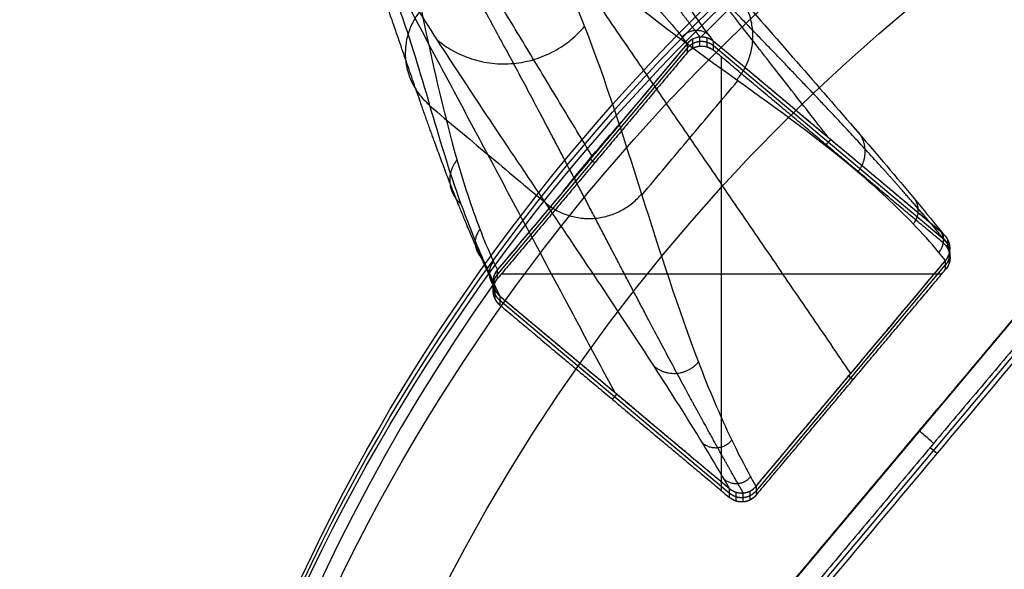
# Model space of a CAD drawing. Header units: millimetres. Extents: x -225 to 225, y -307 to 209.
# Tile 19 of 33: x -220 to -115, y 89 to 148. Entities that reach past the tile are written whole.
import ezdxf

# ---------------------------------------------------------------- set-up
doc = ezdxf.new("R2010")
doc.units = ezdxf.units.MM
doc.layers.add('Layer 01', color=7, linetype='Continuous', true_color=0x000000)

msp = doc.modelspace()

# ---------------------------------------------------------------- linework, layer by layer
at = {"layer": 'Layer 01', "color": 7, "true_color": 0xffffff}
for p, q in [((-121.53, 124.35, 428.88), (-145.99, 144.9, 428.88)), ((-121.53, 124.35, 428.88), (-145.99, 144.9, 428.88)), ((-148.81, 144.66, 428.82), (-169.01, 120.57, 428.82)), ((-148.81, 144.66, 428.78), (-169.01, 120.57, 428.78)), ((-145.14, 97.5, 437.11), (-145.14, 143.69, 439.33)), ((-145.14, 97.5, 437.11), (-145.14, 143.69, 439.33)), ((-134, 134.35, 438.88), (-133.52, 134.91, 418.88)), ((-134, 134.35, 438.88), (-133.52, 134.91, 418.88)), ((-158.68, 132.42, 438.79), (-159.15, 132.81, 418.78)), ((-158.68, 132.42, 438.79), (-159.15, 132.81, 418.78)), ((-158.98, 133.09, 418.8), (-158.91, 133.09, 418.8)), ((-158.91, 133.09, 418.8), (-158.91, 133.18, 418.8)), ((-143.11, 81.19, 416.31), (-104.99, 126.56, 418.48)), ((-141.63, 79.06, 434.81), (-103.51, 124.53, 434.81)), ((-141.48, 97.48, 427.68), (-121.28, 121.59, 427.68)), ((-141.48, 97.48, 427.68), (-121.28, 121.59, 427.68)), ((-168.61, 120.6, 438.22), (-121.68, 120.6, 438.22)), ((-168.61, 120.6, 438.22), (-121.68, 120.6, 438.22)), ((-168.76, 117.8, 427.58), (-144.3, 97.25, 427.58)), ((-168.76, 117.8, 427.58), (-144.3, 97.25, 427.58)), ((-131.14, 109.34, 437.68), (-131.61, 109.73, 417.68)), ((-131.14, 109.34, 437.68), (-131.61, 109.73, 417.68)), ((-156.76, 107.24, 437.58), (-156.29, 107.8, 417.58)), ((-156.76, 107.24, 437.58), (-156.29, 107.8, 417.58)), ((-122.2, 101.49, 450.18), (-122.93, 102.1, 419.31))]:
    msp.add_line(p, q, dxfattribs=at)
at = {"layer": 'Layer 01', "color": 7, "true_color": 0xffffff, "extrusion": (-1.04414e-25, 0.047845, -0.998855)}
msp.add_arc((0, 19.64, -413.95), 209.5, 270, 90, dxfattribs=at)
at = {"layer": 'Layer 01', "color": 7, "true_color": 0xffffff, "extrusion": (0, 0.047845, -0.998855)}
for centre, radius, start, end in [((0, 19.64, -430.8), 209.5, 270, 90), ((0, 19.64, -447.65), 209.5, 270, 90), ((0, 19.64, -411.95), 207.5, 38.681, 41.319)]:
    msp.add_arc(centre, radius, start, end, dxfattribs=at)
at = {"layer": 'Layer 01', "color": 7, "true_color": 0xffffff, "extrusion": (-8.67771e-17, -0.047845, 0.998855)}
msp.add_arc((0, 19.64, 411.95), 207.5, 90, 135.2477, dxfattribs=at)
at = {"layer": 'Layer 01', "color": 7, "true_color": 0xffffff, "extrusion": (2.48268e-25, 0.047845, -0.998855)}
msp.add_arc((0, 19.64, -450.65), 206.5, 270, 90, dxfattribs=at)
at = {"layer": 'Layer 01', "color": 7, "true_color": 0xffffff, "extrusion": (-2.5516e-25, 0.047845, -0.998855)}
msp.add_arc((0, 19.64, -450.65), 196.15, 270, 90, dxfattribs=at)
at = {"layer": 'Layer 01', "color": 7, "true_color": 0xffffff, "extrusion": (-2.37622e-12, -0.047845, 0.998855)}
msp.add_arc((0, 19.64, 411.95), 207.5, 138.681, 141.319, dxfattribs=at)
at = {"layer": 'Layer 01', "color": 7, "true_color": 0xffffff, "extrusion": (1.50763e-16, -0.047845, 0.998855)}
msp.add_arc((0, 19.64, 411.95), 207.5, 144.7521, 270, dxfattribs=at)
at = {"layer": 'Layer 01', "color": 7, "true_color": 0xffffff, "extrusion": (0.642788, 0.765167, 0.036651)}
msp.add_arc((161.8, 419.13, 15.04), 2, 181.7635, 271.7635, dxfattribs=at)
at = {"layer": 'Layer 01', "color": 7, "true_color": 0xffffff}
for points, weights, knots in [([(-176.57, 181.09, 5), (-176.39, 180.86, 7.42), (-176.22, 180.63, 9.84), (-175.37, 179.5, 21.76), (-174.7, 178.62, 31.26), (-172.68, 176.04, 59.78), (-171.34, 174.38, 78.8), (-167.33, 169.55, 135.88), (-164.68, 166.51, 173.94), (-159.37, 160.42, 250.07), (-156.71, 157.38, 288.14), (-152.7, 152.56, 345.21), (-151.37, 150.9, 364.23), (-149.35, 148.32, 392.75), (-148.67, 147.44, 402.25), (-147.82, 146.3, 414.31), (-147.64, 146.06, 416.86), (-147.45, 145.82, 419.4)], [0.854113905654, 0.854108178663, 0.854102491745, 0.854074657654, 0.854053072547, 0.853989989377, 0.853950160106, 0.853836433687, 0.853768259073, 0.853643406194, 0.85358674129, 0.853508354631, 0.853483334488, 0.853447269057, 0.853435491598, 0.853420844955, 0.85341776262, 0.853414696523], [21.405585, 21.405585, 21.405585, 21.405585, 28.716306, 28.716306, 57.432612, 57.432612, 114.865224, 114.865224, 229.730449, 229.730449, 344.595673, 344.595673, 402.028285, 402.028285, 430.744591, 430.744591, 438.450771, 438.450771, 438.450771, 438.450771]), ([(-120.82, 123.5, 418.34), (-121.05, 123.78, 415.76), (-121.29, 124.07, 413.19), (-122.4, 125.43, 401.11), (-123.29, 126.49, 391.6), (-126.03, 129.67, 363.07), (-127.92, 131.79, 344.06), (-133.73, 138.13, 287.03), (-137.78, 142.34, 249.03), (-145.89, 150.76, 173.03), (-149.95, 154.97, 135.02), (-155.76, 161.31, 78), (-157.65, 163.42, 58.99), (-160.38, 166.61, 30.46), (-161.28, 167.67, 20.95), (-162.35, 168.98, 9.29), (-162.54, 169.22, 7.15), (-162.74, 169.46, 5)], [0.853732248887, 0.853728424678, 0.853724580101, 0.853706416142, 0.853691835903, 0.853647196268, 0.853616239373, 0.853519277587, 0.853449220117, 0.85329482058, 0.853210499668, 0.85306962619, 0.853020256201, 0.852941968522, 0.852915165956, 0.852881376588, 0.852875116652, 0.852868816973], [21.047088, 21.047088, 21.047088, 21.047088, 28.843614, 28.843614, 57.687228, 57.687228, 115.374456, 115.374456, 230.748912, 230.748912, 346.123368, 346.123368, 403.810596, 403.810596, 432.65421, 432.65421, 439.162875, 439.162875, 439.162875, 439.162875]), ([(-169.47, 119.61, 418.15), (-169.61, 119.9, 415.61), (-169.75, 120.2, 413.06), (-170.41, 121.57, 401.03), (-170.91, 122.66, 391.54), (-172.35, 125.93, 363.07), (-173.24, 128.12, 344.09), (-175.79, 134.69, 287.14), (-177.3, 139.08, 249.17), (-180.33, 147.88, 173.22), (-181.84, 152.27, 135.25), (-184.38, 158.84, 78.3), (-185.27, 161.03, 59.32), (-186.71, 164.3, 30.86), (-187.21, 165.38, 21.37), (-187.85, 166.73, 9.59), (-187.98, 167, 7.29), (-188.1, 167.26, 5)], [0.853328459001, 0.85332480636, 0.853321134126, 0.853303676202, 0.853289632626, 0.853246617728, 0.853216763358, 0.85312320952, 0.853055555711, 0.852906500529, 0.85282512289, 0.852689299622, 0.852641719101, 0.852566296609, 0.852540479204, 0.852507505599, 0.852501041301, 0.852494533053], [21.001499, 21.001499, 21.001499, 21.001499, 28.699431, 28.699431, 57.398863, 57.398863, 114.797726, 114.797726, 229.595452, 229.595452, 344.393178, 344.393178, 401.79204, 401.79204, 430.491472, 430.491472, 437.432051, 437.432051, 437.432051, 437.432051]), ([(-142.83, 97.29, 417.08), (-143.03, 97.62, 414.52), (-143.22, 97.96, 411.96), (-144.13, 99.55, 399.91), (-144.85, 100.83, 390.44), (-147, 104.7, 362.01), (-148.45, 107.34, 343.07), (-152.79, 115.42, 286.26), (-155.69, 120.98, 248.41), (-161.51, 132.09, 172.71), (-164.42, 137.65, 134.86), (-168.75, 145.7, 78.05), (-170.2, 148.34, 59.1), (-172.35, 152.2, 30.67), (-173.07, 153.47, 21.2), (-173.95, 155.02, 9.48), (-174.12, 155.31, 7.24), (-174.29, 155.6, 5)], [0.853846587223, 0.853850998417, 0.853855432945, 0.853876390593, 0.853893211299, 0.853944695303, 0.853980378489, 0.854092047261, 0.854172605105, 0.854349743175, 0.854446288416, 0.854607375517, 0.854663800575, 0.85475329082, 0.854783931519, 0.854822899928, 0.854830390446, 0.854837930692], [21.004833, 21.004833, 21.004833, 21.004833, 28.780625, 28.780625, 57.561251, 57.561251, 115.122502, 115.122502, 230.245004, 230.245004, 345.367505, 345.367505, 402.928756, 402.928756, 431.709382, 431.709382, 438.501891, 438.501891, 438.501891, 438.501891])]:
    msp.add_rational_spline(points, weights, degree=3, knots=knots, dxfattribs=at)
for points, degree, knots in [([(-145.99, 145.36, 419.38), (-146.17, 145.6, 416.79), (-146.36, 145.85, 414.2), (-147.19, 146.98, 402.1), (-147.81, 147.84, 392.59), (-149.58, 150.35, 364.05), (-150.63, 151.91, 345), (-153.54, 156.4, 287.82), (-155.14, 159.12, 249.65), (-158.36, 164.55, 173.3), (-159.97, 167.26, 135.13), (-162.88, 171.76, 77.95), (-163.93, 173.32, 58.9), (-165.7, 175.83, 30.36), (-166.32, 176.69, 20.85), (-167.12, 177.78, 9.23), (-167.27, 177.98, 7.11), (-167.42, 178.19, 5)], 3, [0, 0, 0, 0, 7.832014, 7.832014, 36.54936, 36.54936, 93.984051, 93.984051, 208.853433, 208.853433, 323.722816, 323.722816, 381.157507, 381.157507, 409.874853, 409.874853, 416.262703, 416.262703, 416.262703, 416.262703]), ([(-167.24, 178.03, 5), (-167.01, 177.74, 7.59), (-166.77, 177.45, 10.19), (-165.65, 176.08, 22.29), (-164.73, 174.97, 31.79), (-161.88, 171.55, 60.28), (-159.85, 169.17, 79.25), (-153.51, 161.82, 136.12), (-148.95, 156.63, 173.97), (-139.83, 146.26, 249.66), (-135.26, 141.07, 287.51), (-128.92, 133.71, 344.37), (-126.89, 131.33, 363.34), (-124.03, 127.91, 391.83), (-123.11, 126.79, 401.33), (-121.99, 125.42, 413.36), (-121.76, 125.14, 415.88), (-121.53, 124.86, 418.4)], 3, [0, 0, 0, 0, 7.866784, 7.866784, 36.711315, 36.711315, 94.400377, 94.400377, 209.778501, 209.778501, 325.156625, 325.156625, 382.845688, 382.845688, 411.690219, 411.690219, 419.336403, 419.336403, 419.336403, 419.336403]), ([(-169.01, 121.07, 418.22), (-169.15, 121.36, 415.7), (-169.29, 121.65, 413.18), (-169.94, 123.05, 401.17), (-170.42, 124.2, 391.69), (-171.78, 127.72, 363.25), (-172.58, 130.19, 344.29), (-174.77, 137.86, 287.45), (-175.95, 143.31, 249.58), (-178.3, 154.21, 173.84), (-179.48, 159.66, 135.97), (-181.66, 167.33, 79.12), (-182.46, 169.8, 60.17), (-183.82, 173.32, 31.73), (-184.3, 174.46, 22.25), (-184.95, 175.87, 10.17), (-185.09, 176.17, 7.59), (-185.23, 176.46, 5)], 3, [0, 0, 0, 0, 7.627115, 7.627115, 36.327581, 36.327581, 93.728515, 93.728515, 208.530382, 208.530382, 323.332249, 323.332249, 380.733183, 380.733183, 409.433649, 409.433649, 417.261057, 417.261057, 417.261057, 417.261057]), ([(-185.04, 176.69, 5), (-184.87, 176.45, 7.48), (-184.69, 176.22, 9.96), (-183.81, 175.1, 21.94), (-183.09, 174.24, 31.44), (-180.84, 171.78, 59.96), (-179.23, 170.26, 78.97), (-174.2, 165.96, 136.02), (-170.57, 163.43, 174.06), (-163.3, 158.37, 250.15), (-159.66, 155.84, 288.2), (-154.64, 151.54, 345.25), (-153.03, 150.03, 364.26), (-150.78, 147.57, 392.78), (-150.05, 146.72, 402.28), (-149.18, 145.59, 414.31), (-149, 145.35, 416.84), (-148.81, 145.11, 419.37)], 3, [0, 0, 0, 0, 7.493222, 7.493222, 36.210464, 36.210464, 93.644948, 93.644948, 208.513916, 208.513916, 323.382883, 323.382883, 380.817367, 380.817367, 409.534609, 409.534609, 417.17818, 417.17818, 417.17818, 417.17818]), ([(-165.83, 159.99, 5), (-165.66, 159.7, 7.22), (-165.5, 159.41, 9.44), (-164.63, 157.86, 21.13), (-163.96, 156.56, 30.61), (-162.03, 152.59, 59.04), (-160.85, 149.82, 77.99), (-157.53, 141.24, 134.81), (-155.6, 135.17, 172.67), (-151.74, 123.04, 248.38), (-149.82, 116.97, 286.23), (-146.51, 108.35, 343.05), (-145.34, 105.57, 362), (-143.42, 101.57, 390.43), (-142.75, 100.27, 399.9), (-141.86, 98.67, 411.96), (-141.67, 98.33, 414.54), (-141.48, 97.99, 417.11)], 3, [0, 0, 0, 0, 6.730611, 6.730611, 35.512175, 35.512175, 93.075304, 93.075304, 208.20156, 208.20156, 323.327817, 323.327817, 380.890945, 380.890945, 409.672509, 409.672509, 417.491998, 417.491998, 417.491998, 417.491998]), ([(-121.28, 122.04, 418.27), (-121.51, 122.33, 415.68), (-121.75, 122.61, 413.09), (-122.87, 123.94, 400.99), (-123.78, 124.95, 391.47), (-126.6, 127.88, 362.93), (-128.58, 129.71, 343.89), (-134.74, 134.94, 286.77), (-139.14, 138.1, 248.68), (-147.92, 144.4, 172.5), (-152.32, 147.56, 134.41), (-158.48, 152.8, 77.29), (-160.47, 154.64, 58.26), (-163.28, 157.58, 29.71), (-164.19, 158.59, 20.2), (-165.25, 159.85, 8.79), (-165.42, 160.06, 6.89), (-165.59, 160.27, 5)], 3, [0, 0, 0, 0, 7.848428, 7.848428, 36.693124, 36.693124, 94.382517, 94.382517, 209.761302, 209.761302, 325.140087, 325.140087, 382.829479, 382.829479, 411.674175, 411.674175, 417.419752, 417.419752, 417.419752, 417.419752]), ([(-183.62, 158.68, 5), (-183.52, 158.47, 6.89), (-183.41, 158.25, 8.78), (-182.8, 156.97, 20.16), (-182.33, 155.93, 29.66), (-181.01, 152.89, 58.16), (-180.26, 150.98, 77.18), (-178.26, 145.43, 134.27), (-177.26, 142.01, 172.38), (-175.25, 135.17, 248.61), (-174.25, 131.75, 286.72), (-172.24, 126.2, 343.82), (-171.48, 124.28, 362.84), (-170.16, 121.24, 391.34), (-169.69, 120.2, 400.83), (-169.04, 118.84, 412.91), (-168.9, 118.55, 415.5), (-168.76, 118.25, 418.08)], 3, [0, 0, 0, 0, 5.71988, 5.71988, 34.420345, 34.420345, 91.821277, 91.821277, 206.623141, 206.623141, 321.425004, 321.425004, 378.825936, 378.825936, 407.526402, 407.526402, 415.353812, 415.353812, 415.353812, 415.353812]), ([(-144.3, 97.75, 417.1), (-144.49, 98.08, 414.59), (-144.68, 98.41, 412.08), (-145.61, 100.01, 400.09), (-146.38, 101.3, 390.61), (-148.79, 105.24, 362.21), (-150.52, 107.98, 343.3), (-155.97, 116.39, 286.62), (-159.93, 122.28, 248.9), (-167.84, 134.03, 173.44), (-171.8, 139.91, 135.71), (-177.22, 148.3, 79.02), (-178.94, 151.03, 60.11), (-181.34, 154.96, 31.71), (-182.1, 156.24, 22.24), (-183.03, 157.84, 10.17), (-183.22, 158.18, 7.59), (-183.42, 158.52, 5)], 3, [0, 0, 0, 0, 7.628678, 7.628678, 36.410303, 36.410303, 93.973552, 93.973552, 209.100052, 209.100052, 324.226551, 324.226551, 381.789801, 381.789801, 410.571426, 410.571426, 418.421052, 418.421052, 418.421052, 418.421052]), ([(-145.99, 145.36, 419.38), (-146.04, 145.4, 419.38), (-146.12, 145.46, 419.39), (-146.34, 145.6, 419.39), (-146.49, 145.67, 419.4), (-146.68, 145.73, 419.4), (-146.69, 145.74, 419.4), (-146.7, 145.74, 419.4), (-146.71, 145.74, 419.4), (-146.74, 145.75, 419.4), (-146.77, 145.76, 419.4), (-146.83, 145.77, 419.4), (-146.86, 145.78, 419.4), (-146.97, 145.8, 419.4), (-147.04, 145.81, 419.4), (-147.24, 145.83, 419.41), (-147.35, 145.83, 419.41), (-147.46, 145.82, 419.4), (-147.46, 145.82, 419.4), (-147.47, 145.82, 419.4), (-147.48, 145.82, 419.4), (-147.51, 145.81, 419.4), (-147.58, 145.81, 419.4), (-147.63, 145.8, 419.4), (-147.73, 145.78, 419.4), (-147.8, 145.76, 419.4), (-148, 145.7, 419.4), (-148.12, 145.65, 419.4), (-148.47, 145.46, 419.39), (-148.67, 145.29, 419.38), (-148.81, 145.11, 419.37)], 3, [-3.157512, -3.157512, -3.157512, -3.157512, -2.762823, -2.762823, -2.368134, -2.368134, -2.3558, -2.3558, -2.343466, -2.318798, -2.269462, -2.269462, -2.17079, -2.17079, -1.973445, -1.973445, -1.578756, -1.578756, -1.566422, -1.566422, -1.554088, -1.52942, -1.480084, -1.381412, -1.381412, -1.184067, -1.184067, -0.789378, -0.789378, 0, 0, 0, 0]), ([(-147.36, 145.82, 419.41), (-147.64, 145.81, 419.4), (-147.91, 145.74, 419.43), (-148.29, 145.56, 419.45), (-148.41, 145.48, 419.45), (-148.62, 145.31, 419.46), (-148.72, 145.22, 419.45), (-148.81, 145.11, 419.45)], 3, [0, 0, 0, 0, 0.840067, 0.840067, 1.2601, 1.2601, 1.680134, 1.680134, 1.680134, 1.680134]), ([(-145.99, 145.36, 419.38), (-146.3, 145.61, 419.4), (-146.68, 145.73, 419.4), (-147.01, 145.84, 419.41), (-147.36, 145.82, 419.41)], 2, [0, 0, 0, 0.79953, 0.79953, 1.497507, 1.497507, 1.497507]), ([(-148.81, 145.11, 419.37), (-152.18, 141.11, 419.18), (-155.55, 137.1, 418.99), (-162.28, 129.09, 418.6), (-165.64, 125.08, 418.41), (-169.01, 121.07, 418.22)], 3, [-31.417172, -31.417172, -31.417172, -31.417172, -15.708026, -15.708026, 0, 0, 0, 0]), ([(-148.81, 145.11, 419.45), (-149.99, 143.72, 419.34), (-151.16, 142.32, 419.26), (-153.5, 139.54, 419.1), (-154.67, 138.14, 419.04), (-155.84, 136.75, 418.97)], 3, [-10.933224, -10.933224, -10.933224, -10.933224, -5.466612, -5.466612, 0, 0, 0, 0]), ([(-145.99, 144.88, 429.37), (-146.3, 145.13, 429.38), (-146.68, 145.25, 429.39), (-147.06, 145.37, 429.4), (-147.45, 145.34, 429.39), (-147.85, 145.31, 429.39), (-148.2, 145.12, 429.38), (-148.56, 144.94, 429.37), (-148.81, 144.64, 429.36)], 2, [0, 0, 0, 0.797756, 0.797756, 1.595512, 1.595512, 2.393268, 2.393268, 3.191024, 3.191024, 3.191024]), ([(-145.99, 144.88, 429.37), (-146.3, 145.13, 429.38), (-146.68, 145.25, 429.39), (-147.06, 145.37, 429.4), (-147.45, 145.34, 429.39), (-147.85, 145.31, 429.39), (-148.2, 145.12, 429.38), (-148.56, 144.94, 429.37), (-148.81, 144.64, 429.36)], 2, [0, 0, 0, 0.797756, 0.797756, 1.595512, 1.595512, 2.393268, 2.393268, 3.191024, 3.191024, 3.191024]), ([(-148.81, 144.16, 439.35), (-148.64, 144.36, 439.36), (-148.44, 144.52, 439.37), (-147.97, 144.77, 439.38), (-147.72, 144.84, 439.38), (-147.19, 144.88, 439.38), (-146.93, 144.86, 439.38), (-146.42, 144.7, 439.37), (-146.19, 144.57, 439.37), (-145.99, 144.4, 439.36)], 3, [0, 0, 0, 0, 0.792626, 0.792626, 1.585251, 1.585251, 2.377877, 2.377877, 3.170503, 3.170503, 3.170503, 3.170503]), ([(-148.81, 144.16, 439.35), (-148.56, 144.46, 439.36), (-148.2, 144.65, 439.37), (-147.85, 144.83, 439.38), (-147.45, 144.86, 439.38), (-147.06, 144.9, 439.38), (-146.68, 144.78, 439.38), (-146.3, 144.66, 439.37), (-145.99, 144.4, 439.36)], 2, [-3.191024, -3.191024, -3.191024, -2.39319, -2.39319, -1.596136, -1.596136, -0.79953, -0.79953, 0, 0, 0]), ([(-121.53, 124.86, 418.4), (-125.61, 128.27, 418.56), (-129.68, 131.69, 418.73), (-137.84, 138.52, 419.06), (-141.91, 141.94, 419.22), (-145.99, 145.36, 419.38)], 3, [-31.927232, -31.927232, -31.927232, -31.927232, -15.964378, -15.964378, 0, 0, 0, 0]), ([(-153.64, 129, 211.17), (-151.93, 131.03, 211.23), (-150.23, 133.06, 211.29), (-146.82, 137.12, 211.4), (-145.12, 139.15, 211.46), (-143.42, 141.17, 211.51)], 3, [8.432472, 8.432472, 8.432472, 8.432472, 17.710988, 17.710988, 26.962399, 26.962399, 26.962399, 26.962399]), ([(-176.23, 138.5, 211.44), (-174.17, 136.77, 211.39), (-172.11, 135.05, 211.35), (-167.99, 131.6, 211.25), (-165.94, 129.88, 211.2), (-163.89, 128.16, 211.15)], 3, [8.52655, 8.52655, 8.52655, 8.52655, 17.973268, 17.973268, 27.386436, 27.386436, 27.386436, 27.386436]), ([(-161.98, 129.44, 418.62), (-163.15, 128.04, 418.55), (-164.32, 126.65, 418.49), (-166.67, 123.86, 418.37), (-167.84, 122.47, 418.32), (-169.01, 121.07, 418.29)], 3, [-10.932104, -10.932104, -10.932104, -10.932104, -5.466052, -5.466052, 0, 0, 0, 0]), ([(-121.28, 122.04, 418.27), (-121.02, 122.34, 418.28), (-120.9, 122.72, 418.3), (-120.78, 123.1, 418.32), (-120.82, 123.5, 418.34), (-120.86, 123.9, 418.35), (-121.04, 124.25, 418.37), (-121.23, 124.6, 418.39), (-121.53, 124.86, 418.4)], 2, [0, 0, 0, 0.799462, 0.799462, 1.595868, 1.595868, 2.392499, 2.392499, 3.189694, 3.189694, 3.189694]), ([(-121.28, 122.04, 418.27), (-121.12, 122.22, 418.27), (-120.99, 122.45, 418.28), (-120.83, 122.95, 418.31), (-120.79, 123.23, 418.32), (-120.82, 123.5, 418.34), (-120.82, 123.5, 418.34), (-120.82, 123.5, 418.34), (-120.82, 123.5, 418.34), (-120.82, 123.51, 418.34), (-120.82, 123.52, 418.34), (-120.82, 123.53, 418.34), (-120.82, 123.55, 418.34), (-120.83, 123.56, 418.34), (-120.83, 123.61, 418.34), (-120.84, 123.65, 418.34), (-120.86, 123.78, 418.35), (-120.89, 123.89, 418.35), (-120.98, 124.14, 418.36), (-121.05, 124.29, 418.37), (-121.25, 124.58, 418.39), (-121.38, 124.73, 418.39), (-121.53, 124.86, 418.4)], 3, [-3.163958, -3.163958, -3.163958, -3.163958, -2.372968, -2.372968, -1.581979, -1.581979, -1.575799, -1.575799, -1.56962, -1.55726, -1.532542, -1.483105, -1.483105, -1.384231, -1.384231, -1.186484, -1.186484, -0.790989, -0.790989, -0.395495, -0.395495, 0, 0, 0, 0]), ([(-121.28, 121.56, 428.25), (-121.02, 121.86, 428.27), (-120.9, 122.25, 428.29), (-120.78, 122.63, 428.31), (-120.82, 123.02, 428.32), (-120.86, 123.42, 428.34), (-121.04, 123.77, 428.36), (-121.23, 124.12, 428.38), (-121.53, 124.38, 428.39)], 2, [0, 0, 0, 0.797424, 0.797424, 1.594847, 1.594847, 2.392271, 2.392271, 3.189694, 3.189694, 3.189694]), ([(-121.28, 121.56, 428.25), (-121.02, 121.86, 428.27), (-120.9, 122.25, 428.29), (-120.78, 122.63, 428.3), (-120.82, 123.02, 428.32), (-120.86, 123.42, 428.34), (-121.04, 123.77, 428.36), (-121.23, 124.12, 428.38), (-121.53, 124.38, 428.39)], 2, [0, 0, 0, 0.797424, 0.797424, 1.594847, 1.594847, 2.392271, 2.392271, 3.189694, 3.189694, 3.189694]), ([(-121.53, 123.9, 438.38), (-121.33, 123.73, 438.37), (-121.16, 123.53, 438.36), (-120.92, 123.06, 438.34), (-120.84, 122.81, 438.33), (-120.79, 122.28, 438.3), (-120.82, 122.02, 438.29), (-120.98, 121.51, 438.26), (-121.1, 121.28, 438.25), (-121.28, 121.08, 438.24)], 3, [0, 0, 0, 0, 0.792307, 0.792307, 1.584613, 1.584613, 2.37692, 2.37692, 3.169226, 3.169226, 3.169226, 3.169226]), ([(-121.53, 123.9, 438.38), (-121.23, 123.64, 438.37), (-121.04, 123.29, 438.35), (-120.86, 122.94, 438.33), (-120.82, 122.54, 438.31), (-120.78, 122.15, 438.29), (-120.9, 121.77, 438.28), (-121.02, 121.39, 438.26), (-121.28, 121.08, 438.24)], 2, [-3.189694, -3.189694, -3.189694, -2.392499, -2.392499, -1.595868, -1.595868, -0.799462, -0.799462, 0, 0, 0]), ([(-141.48, 97.99, 417.11), (-138.11, 102, 417.31), (-134.74, 106.01, 417.5), (-128.01, 114.02, 417.88), (-124.64, 118.03, 418.07), (-121.28, 122.04, 418.27)], 3, [-31.426519, -31.426519, -31.426519, -31.426519, -15.712686, -15.712686, 0, 0, 0, 0]), ([(-169.01, 121.07, 418.22), (-169.16, 120.9, 418.21), (-169.28, 120.68, 418.2), (-169.46, 120.18, 418.18), (-169.49, 119.9, 418.16), (-169.47, 119.61, 418.15), (-169.47, 119.6, 418.15), (-169.47, 119.6, 418.15), (-169.47, 119.59, 418.15), (-169.46, 119.57, 418.15), (-169.46, 119.55, 418.15), (-169.46, 119.51, 418.14), (-169.45, 119.49, 418.14), (-169.44, 119.4, 418.14), (-169.43, 119.34, 418.14), (-169.38, 119.15, 418.13), (-169.33, 119.01, 418.12), (-169.24, 118.84, 418.11), (-169.23, 118.82, 418.11), (-169.2, 118.78, 418.11), (-169.19, 118.76, 418.11), (-169.16, 118.71, 418.11), (-169.14, 118.68, 418.1), (-169.07, 118.58, 418.1), (-169.03, 118.52, 418.1), (-168.9, 118.38, 418.09), (-168.82, 118.3, 418.09), (-168.76, 118.25, 418.08)], 3, [-3.163379, -3.163379, -3.163379, -3.163379, -2.372534, -2.372534, -1.581689, -1.581689, -1.569332, -1.569332, -1.556976, -1.532262, -1.482834, -1.482834, -1.383978, -1.383978, -1.186267, -1.186267, -0.790845, -0.790845, -0.741417, -0.741417, -0.691989, -0.691989, -0.593134, -0.593134, -0.395422, -0.395422, 0, 0, 0, 0]), ([(-169.01, 121.07, 418.29), (-169.1, 120.96, 418.29), (-169.18, 120.85, 418.28), (-169.31, 120.6, 418.26), (-169.36, 120.47, 418.25), (-169.44, 120.21, 418.21), (-169.46, 120.07, 418.2), (-169.48, 119.79, 418.17), (-169.48, 119.66, 418.15), (-169.46, 119.52, 418.15)], 3, [0, 0, 0, 0, 0.418889, 0.418889, 0.837779, 0.837779, 1.256668, 1.256668, 1.675558, 1.675558, 1.675558, 1.675558]), ([(-168.76, 117.29, 438.06), (-168.96, 117.46, 438.07), (-169.12, 117.67, 438.08), (-169.37, 118.14, 438.1), (-169.44, 118.39, 438.11), (-169.49, 118.92, 438.14), (-169.46, 119.18, 438.15), (-169.31, 119.68, 438.18), (-169.18, 119.91, 438.19), (-169.01, 120.12, 438.2)], 3, [0, 0, 0, 0, 0.793037, 0.793037, 1.586075, 1.586075, 2.379112, 2.379112, 3.172149, 3.172149, 3.172149, 3.172149]), ([(-169.01, 120.6, 428.21), (-169.27, 120.29, 428.19), (-169.39, 119.91, 428.18), (-169.5, 119.53, 428.16), (-169.47, 119.13, 428.14), (-169.43, 118.73, 428.12), (-169.25, 118.38, 428.1), (-169.06, 118.03, 428.09), (-168.76, 117.77, 428.07)], 2, [0, 0, 0, 0.798162, 0.798162, 1.596324, 1.596324, 2.394486, 2.394486, 3.192648, 3.192648, 3.192648]), ([(-169.01, 120.6, 428.21), (-169.27, 120.29, 428.19), (-169.39, 119.91, 428.18), (-169.5, 119.53, 428.16), (-169.47, 119.13, 428.14), (-169.43, 118.73, 428.12), (-169.25, 118.38, 428.1), (-169.06, 118.03, 428.09), (-168.76, 117.77, 428.07)], 2, [0, 0, 0, 0.798162, 0.798162, 1.596324, 1.596324, 2.394486, 2.394486, 3.192648, 3.192648, 3.192648]), ([(-168.76, 117.29, 438.06), (-169.06, 117.55, 438.07), (-169.25, 117.9, 438.09), (-169.43, 118.26, 438.11), (-169.47, 118.65, 438.13), (-169.5, 119.05, 438.15), (-169.39, 119.43, 438.16), (-169.27, 119.81, 438.18), (-169.01, 120.12, 438.2)], 2, [-3.192648, -3.192648, -3.192648, -2.394615, -2.394615, -1.597228, -1.597228, -0.800141, -0.800141, 0, 0, 0]), ([(-169.46, 119.52, 418.15), (-169.41, 119.17, 418.13), (-169.25, 118.86, 418.11), (-169.06, 118.51, 418.1), (-168.76, 118.25, 418.08)], 2, [0, 0, 0, 0.700811, 0.700811, 1.498844, 1.498844, 1.498844]), ([(-168.76, 118.25, 418.08), (-164.68, 114.83, 417.92), (-160.6, 111.42, 417.76), (-152.45, 104.59, 417.43), (-148.38, 101.17, 417.27), (-144.3, 97.75, 417.1)], 3, [-31.927478, -31.927478, -31.927478, -31.927478, -15.964108, -15.964108, 0, 0, 0, 0]), ([(-144.3, 97.75, 417.1), (-143.99, 97.5, 417.09), (-143.61, 97.37, 417.08), (-143.23, 97.25, 417.08), (-142.84, 97.29, 417.08), (-142.44, 97.32, 417.08), (-142.09, 97.5, 417.09), (-141.73, 97.69, 417.1), (-141.48, 97.99, 417.11)], 2, [0, 0, 0, 0.798654, 0.798654, 1.594471, 1.594471, 2.390775, 2.390775, 3.187874, 3.187874, 3.187874]), ([(-144.3, 97.75, 417.1), (-144.15, 97.63, 417.1), (-144, 97.53, 417.09), (-143.69, 97.39, 417.08), (-143.54, 97.35, 417.08), (-143.28, 97.29, 417.08), (-143.16, 97.28, 417.08), (-142.97, 97.28, 417.08), (-142.89, 97.28, 417.08), (-142.84, 97.29, 417.08), (-142.83, 97.29, 417.08), (-142.83, 97.29, 417.08), (-142.82, 97.29, 417.08), (-142.81, 97.29, 417.08), (-142.78, 97.29, 417.08), (-142.72, 97.3, 417.08), (-142.67, 97.31, 417.08), (-142.57, 97.33, 417.08), (-142.5, 97.34, 417.08), (-142.31, 97.4, 417.09), (-142.18, 97.45, 417.09), (-141.83, 97.64, 417.1), (-141.63, 97.8, 417.11), (-141.48, 97.99, 417.11)], 3, [-3.155461, -3.155461, -3.155461, -3.155461, -2.761029, -2.761029, -2.366596, -2.366596, -1.972163, -1.972163, -1.577731, -1.577731, -1.571568, -1.571568, -1.565405, -1.553079, -1.528427, -1.479122, -1.380514, -1.380514, -1.183298, -1.183298, -0.788865, -0.788865, 0, 0, 0, 0]), ([(-144.3, 97.27, 427.09), (-143.99, 97.02, 427.08), (-143.61, 96.9, 427.07), (-143.23, 96.78, 427.07), (-142.84, 96.81, 427.07), (-142.44, 96.84, 427.07), (-142.09, 97.02, 427.08), (-141.73, 97.21, 427.09), (-141.48, 97.51, 427.1)], 2, [0, 0, 0, 0.796968, 0.796968, 1.593937, 1.593937, 2.390905, 2.390905, 3.187874, 3.187874, 3.187874]), ([(-144.3, 97.27, 427.09), (-143.99, 97.02, 427.08), (-143.61, 96.9, 427.07), (-143.23, 96.78, 427.07), (-142.84, 96.81, 427.07), (-142.44, 96.84, 427.07), (-142.09, 97.02, 427.08), (-141.73, 97.21, 427.09), (-141.48, 97.51, 427.1)], 2, [0, 0, 0, 0.796968, 0.796968, 1.593937, 1.593937, 2.390905, 2.390905, 3.187874, 3.187874, 3.187874]), ([(-141.48, 97.03, 437.09), (-141.65, 96.83, 437.08), (-141.85, 96.67, 437.07), (-142.2, 96.49, 437.06), (-142.33, 96.44, 437.06), (-142.58, 96.36, 437.06), (-142.71, 96.34, 437.06), (-143.1, 96.31, 437.06), (-143.36, 96.34, 437.06), (-143.87, 96.5, 437.07), (-144.09, 96.62, 437.07), (-144.3, 96.8, 437.08)], 3, [0, 0, 0, 0, 0.79089, 0.79089, 1.186335, 1.186335, 1.58178, 1.58178, 2.372671, 2.372671, 3.163561, 3.163561, 3.163561, 3.163561]), ([(-141.48, 97.03, 437.09), (-141.73, 96.73, 437.08), (-142.09, 96.55, 437.07), (-142.44, 96.36, 437.06), (-142.84, 96.33, 437.06), (-143.23, 96.3, 437.06), (-143.61, 96.42, 437.06), (-143.99, 96.54, 437.07), (-144.3, 96.8, 437.08)], 2, [-3.187874, -3.187874, -3.187874, -2.390775, -2.390775, -1.594471, -1.594471, -0.798654, -0.798654, 0, 0, 0])]:
    msp.add_open_spline(points, degree=degree, knots=knots, dxfattribs=at)
for points, degree in [([(-133.76, 135.11, 418.89), (-150.52, 156.59, 211.95), (-167.28, 178.07, 5)], 2), ([(-158.91, 133.09, 418.8), (-172.05, 154.81, 211.9), (-185.18, 176.53, 5)], 2), ([(-131.38, 110.01, 417.69), (-148.52, 135.1, 211.34), (-165.67, 160.18, 5)], 2), ([(-156.53, 108, 417.59), (-170.05, 133.32, 211.3), (-183.57, 158.64, 5)], 2), ([(-147.45, 144.86, 439.38), (-147.45, 145.34, 429.39), (-147.45, 145.82, 419.41)], 2), ([(-147.45, 144.86, 439.38), (-147.45, 145.34, 429.39), (-147.45, 145.82, 419.4)], 2), ([(-148.81, 145.11, 419.45), (-148.81, 144.63, 429.4), (-148.81, 144.16, 439.35)], 2), ([(-148.81, 145.11, 419.37), (-148.81, 144.64, 429.36), (-148.81, 144.16, 439.35)], 2), ([(-148.2, 144.65, 439.37), (-148.2, 145.12, 429.41), (-148.2, 145.6, 419.44)], 2), ([(-148.2, 144.65, 439.37), (-148.2, 145.12, 429.38), (-148.2, 145.6, 419.4)], 2), ([(-146.68, 144.78, 439.38), (-146.68, 145.25, 429.39), (-146.68, 145.73, 419.4)], 2), ([(-146.68, 144.78, 439.38), (-146.68, 145.25, 429.39), (-146.68, 145.73, 419.4)], 2), ([(-121.53, 124.86, 418.4), (-133.76, 135.11, 418.89), (-145.99, 145.36, 419.38)], 2), ([(-145.99, 144.4, 439.36), (-145.99, 144.88, 429.37), (-145.99, 145.36, 419.38)], 2), ([(-145.99, 144.4, 439.36), (-145.99, 144.88, 429.37), (-145.99, 145.36, 419.38)], 2), ([(-148.81, 144.16, 439.35), (-158.91, 132.14, 438.77), (-169.01, 120.12, 438.2)], 2), ([(-148.81, 144.16, 439.35), (-158.91, 132.14, 438.77), (-169.01, 120.12, 438.2)], 2), ([(-121.53, 123.9, 438.38), (-133.76, 134.15, 438.87), (-145.99, 144.4, 439.36)], 2), ([(-121.53, 123.9, 438.38), (-133.76, 134.15, 438.87), (-145.99, 144.4, 439.36)], 2), ([(-155.84, 136.75, 418.97), (-158.91, 133.09, 418.8), (-161.98, 129.44, 418.62)], 2), ([(-105.04, 126.6, 418.48), (-124.1, 103.92, 417.4), (-143.16, 81.23, 416.31)], 2), ([(-103.51, 125.22, 420.42), (-122.57, 102.54, 419.33), (-141.63, 79.85, 418.25)], 2), ([(-121.53, 124.86, 418.4), (-121.53, 124.38, 428.39), (-121.53, 123.9, 438.38)], 2), ([(-121.53, 124.86, 418.4), (-121.53, 124.38, 428.39), (-121.53, 123.9, 438.38)], 2), ([(-121.04, 123.29, 438.35), (-121.04, 123.77, 428.36), (-121.04, 124.25, 418.37)], 2), ([(-121.04, 123.29, 438.35), (-121.04, 123.77, 428.36), (-121.04, 124.25, 418.37)], 2), ([(-103.51, 123.74, 451.36), (-109.86, 116.18, 450.92), (-122.57, 101.06, 450.11), (-135.27, 85.93, 449.48), (-141.63, 78.37, 449.19)], 3), ([(-120.9, 121.77, 438.28), (-120.9, 122.25, 428.29), (-120.9, 122.72, 418.3)], 2), ([(-120.9, 121.77, 438.28), (-120.9, 122.25, 428.29), (-120.9, 122.72, 418.3)], 2), ([(-120.82, 122.54, 438.31), (-120.82, 123.02, 428.32), (-120.82, 123.5, 418.34)], 2), ([(-120.82, 122.54, 438.31), (-120.82, 123.02, 428.32), (-120.82, 123.5, 418.34)], 2), ([(-141.48, 97.99, 417.11), (-131.38, 110.01, 417.69), (-121.28, 122.04, 418.27)], 2), ([(-121.28, 121.08, 438.24), (-121.28, 121.56, 428.25), (-121.28, 122.04, 418.27)], 2), ([(-121.28, 121.08, 438.24), (-121.28, 121.56, 428.25), (-121.28, 122.04, 418.27)], 2), ([(-169.01, 120.12, 438.2), (-169.01, 120.59, 428.25), (-169.01, 121.07, 418.29)], 2), ([(-169.01, 120.12, 438.2), (-169.01, 120.6, 428.21), (-169.01, 121.07, 418.22)], 2), ([(-141.48, 97.03, 437.09), (-131.38, 109.06, 437.67), (-121.28, 121.08, 438.24)], 2), ([(-141.48, 97.03, 437.09), (-131.38, 109.06, 437.67), (-121.28, 121.08, 438.24)], 2), ([(-169.47, 118.65, 438.13), (-169.47, 119.13, 428.14), (-169.47, 119.61, 418.15)], 2), ([(-169.47, 118.65, 438.13), (-169.47, 119.13, 428.14), (-169.47, 119.61, 418.15)], 2), ([(-169.39, 119.43, 438.16), (-169.39, 119.91, 428.18), (-169.39, 120.39, 418.19)], 2), ([(-169.39, 119.43, 438.16), (-169.39, 119.91, 428.2), (-169.39, 120.38, 418.24)], 2), ([(-169.25, 117.9, 438.09), (-169.25, 118.38, 428.1), (-169.25, 118.86, 418.11)], 2), ([(-169.25, 117.9, 438.09), (-169.25, 118.38, 428.1), (-169.25, 118.86, 418.11)], 2), ([(-168.76, 118.25, 418.08), (-156.53, 108, 417.59), (-144.3, 97.75, 417.1)], 2), ([(-168.76, 118.25, 418.08), (-168.76, 117.77, 428.07), (-168.76, 117.29, 438.06)], 2), ([(-168.76, 118.25, 418.08), (-168.76, 117.77, 428.07), (-168.76, 117.29, 438.06)], 2), ([(-168.76, 117.29, 438.06), (-156.53, 107.04, 437.57), (-144.3, 96.8, 437.08)], 2), ([(-168.76, 117.29, 438.06), (-156.53, 107.04, 437.57), (-144.3, 96.8, 437.08)], 2), ([(-144.3, 96.8, 437.08), (-144.3, 97.27, 427.09), (-144.3, 97.75, 417.1)], 2), ([(-144.3, 96.8, 437.08), (-144.3, 97.27, 427.09), (-144.3, 97.75, 417.1)], 2), ([(-141.48, 97.99, 417.11), (-141.48, 97.51, 427.1), (-141.48, 97.03, 437.09)], 2), ([(-141.48, 97.99, 417.11), (-141.48, 97.51, 427.1), (-141.48, 97.03, 437.09)], 2), ([(-143.61, 96.42, 437.06), (-143.61, 96.9, 427.07), (-143.61, 97.37, 417.08)], 2), ([(-143.61, 96.42, 437.06), (-143.61, 96.9, 427.07), (-143.61, 97.37, 417.08)], 2), ([(-142.84, 96.33, 437.06), (-142.84, 96.81, 427.07), (-142.84, 97.29, 417.08)], 2), ([(-142.84, 96.33, 437.06), (-142.84, 96.81, 427.07), (-142.84, 97.29, 417.08)], 2), ([(-142.09, 96.55, 437.07), (-142.09, 97.02, 427.08), (-142.09, 97.5, 417.09)], 2), ([(-142.09, 96.55, 437.07), (-142.09, 97.02, 427.08), (-142.09, 97.5, 417.09)], 2)]:
    msp.add_open_spline(points, degree=degree, dxfattribs=at)
for points, weights in [([(-143.53, 141.25, 210.59), (-138.84, 146.83, 210.79), (-144.39, 151.45, 211.81)], [1, 0.706744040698, 0.999999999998]), ([(-177.13, 148.76, 211.71), (-181.82, 143.2, 211.34), (-176.25, 138.59, 210.5)], [1, 0.70596205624, 1]), ([(-175.41, 145.5, 97.92), (-166.93, 138.49, 96.36), (-159.74, 146.96, 96.93)], [1, 0.709107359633, 1]), ([(-149.36, 145.83, 411.78), (-148.07, 147.37, 411.84), (-146.53, 146.09, 411.61)], [1, 0.706847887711, 1]), ([(-130.64, 131.46, 324.85), (-128.47, 134.03, 324.94), (-131.03, 136.17, 325.41)], [1, 0.707167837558, 0.999999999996]), ([(-173.31, 132.75, 325.35), (-175.48, 130.18, 325.17), (-172.91, 128.05, 324.79)], [1, 0.706371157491, 1]), ([(-163.89, 128.16, 211.17), (-158.35, 123.58, 210.15), (-153.67, 129.11, 210.52)], [1, 0.70852234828, 1]), ([(-124.72, 125.93, 381.96), (-123.29, 127.64, 382.02), (-124.98, 129.05, 382.33)], [1, 0.707353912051, 0.999999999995]), ([(-170.87, 125.37, 382.21), (-172.31, 123.67, 382.09), (-170.6, 122.25, 381.84)], [1, 0.706550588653, 1]), ([(-121.99, 122.9, 410.5), (-120.7, 124.44, 410.56), (-122.23, 125.71, 410.84)], [1, 0.707441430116, 0.999999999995]), ([(-169.42, 121.95, 410.66), (-170.72, 120.41, 410.55), (-169.18, 119.13, 410.32)], [1, 0.706634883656, 1]), ([(-152.34, 110.78, 324.41), (-149.78, 108.66, 323.94), (-147.61, 111.22, 324.11)], [1, 0.708035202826, 1]), ([(-147.18, 102.61, 381.15), (-145.49, 101.21, 380.83), (-144.06, 102.9, 380.95)], [1, 0.707820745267, 1]), ([(-144.88, 98.75, 409.56), (-143.34, 97.48, 409.28), (-142.05, 99.01, 409.39)], [1, 0.707719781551, 1])]:
    msp.add_rational_spline(points, weights, degree=2, dxfattribs=at)

doc.saveas('drawing.dxf')
